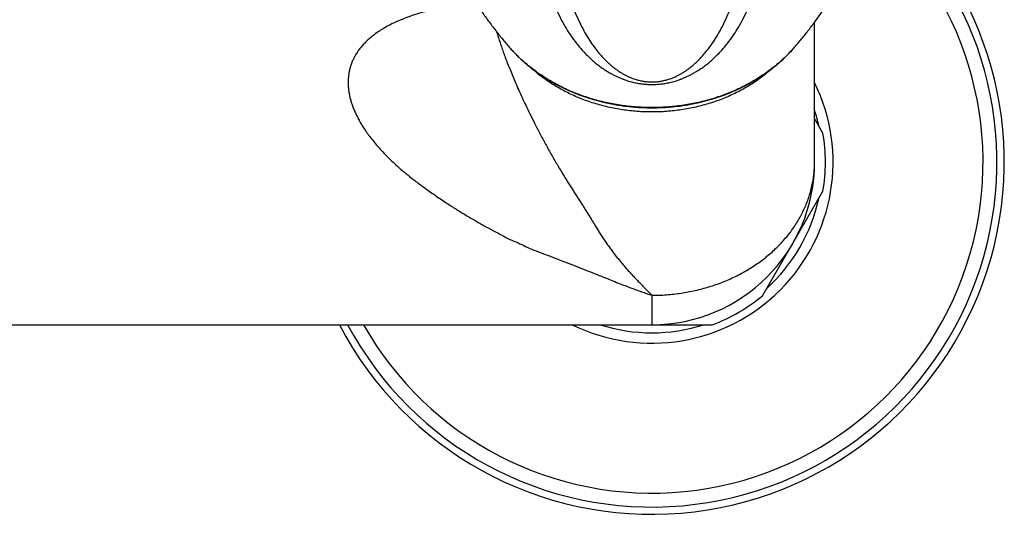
# Model space of a CAD drawing. Header units: millimetres. Extents: x 117 to 1320, y -43 to 1845.
# Tile 56 of 106: x 286 to 376, y 920 to 965. Entities that reach past the tile are written whole.
import ezdxf

# ---------------------------------------------------------------- set-up
doc = ezdxf.new("R2010")
doc.units = ezdxf.units.MM
doc.header["$LTSCALE"] = 65.395
doc.layers.get('0').update_dxf_attribs({"linetype": 'CONTINUOUS'})

msp = doc.modelspace()

# ---------------------------------------------------------------- linework, layer by layer
at = {"color": 7, "linetype": 'Continuous'}
for p, q in [((358.98, 952.133), (358.98, 965.057)), ((359.755, 954.811), (358.98, 956.152)), ((354.187, 939.811), (359.755, 949.455)), ((185.413, 937.133), (349.548, 937.133))]:
    msp.add_line(p, q, dxfattribs=at)
at = {"color": 9, "linetype": 'Continuous'}
for p, q in [((330.898, 962.657), (330.892, 962.664)), ((331.53, 961.985), (331.527, 961.988)), ((356.434, 961.988), (356.431, 961.985)), ((357.069, 962.664), (357.063, 962.657))]:
    msp.add_line(p, q, dxfattribs=at)
at = {"color": 7, "linetype": 'Continuous'}
for radius, start, end in [(32.5, 207.48753, 49.36929), (16, 350.36413, 9.63587), (15, 270, 360), (16, 290.36413, 309.63587)]:
    msp.add_arc((343.98, 952.133), radius, start, end, dxfattribs=at)
at = {"color": 9, "linetype": 'Continuous'}
for centre, radius, start, end in [((343.98, 952.133), 31.828, 208.11866, 48.94365), ((343.98, 952.133), 30.542, 209.41548, 48.11331), ((341.098, 971.632), 13.587, 220.39924, 221.30658), ((346.863, 971.632), 13.587, 318.69345, 319.60076), ((341.206, 971.727), 13.731, 221.34314, 222.47803), ((341.276, 971.79), 13.824, 222.47702, 222.71945), ((341.414, 971.92), 14.014, 222.72437, 225.12856), ((346.547, 971.92), 14.014, 314.87152, 317.27575), ((346.685, 971.79), 13.824, 317.28067, 317.52297), ((346.754, 971.727), 13.731, 317.52196, 318.65677), ((343.98, 952.133), 16.705, 243.88737, 26.11263), ((343.98, 952.133), 15.748, 12.28196, 17.71861), ((343.98, 952.133), 15.748, 312.28143, 347.71804), ((343.98, 952.133), 15.748, 252.28169, 287.71831)]:
    msp.add_arc(centre, radius, start, end, dxfattribs=at)
for points, knots in [([(333.297, 975.229), (333.311, 974.752), (333.358, 973.812), (333.496, 972.429), (333.694, 971.101), (333.951, 969.841), (334.259, 968.659), (334.613, 967.564), (335.002, 966.559), (335.418, 965.647), (335.853, 964.827), (336.297, 964.096), (336.742, 963.45), (337.18, 962.886), (337.603, 962.397), (338.009, 961.975), (338.397, 961.609), (338.769, 961.29), (339.124, 961.012), (339.464, 960.769), (339.789, 960.557), (340.1, 960.371), (340.399, 960.208), (340.685, 960.066), (340.96, 959.941), (341.225, 959.832), (341.48, 959.738), (341.726, 959.655), (341.965, 959.584), (342.196, 959.523), (342.421, 959.471), (342.64, 959.427), (342.854, 959.39), (343.065, 959.361), (343.272, 959.337), (343.476, 959.32), (343.679, 959.309), (343.88, 959.304), (344.081, 959.304), (344.282, 959.309), (344.485, 959.32), (344.689, 959.337), (344.896, 959.361), (345.106, 959.39), (345.321, 959.427), (345.54, 959.471), (345.765, 959.523), (345.996, 959.584), (346.234, 959.655), (346.481, 959.738), (346.736, 959.832), (347, 959.941), (347.275, 960.066), (347.562, 960.208), (347.86, 960.371), (348.172, 960.557), (348.497, 960.769), (348.837, 961.012), (349.192, 961.29), (349.564, 961.609), (349.952, 961.975), (350.358, 962.397), (350.781, 962.886), (351.218, 963.45), (351.664, 964.096), (352.108, 964.827), (352.543, 965.647), (352.959, 966.56), (353.348, 967.564), (353.701, 968.659), (354.01, 969.841), (354.266, 971.101), (354.465, 972.429), (354.603, 973.812), (354.65, 974.752), (354.664, 975.229)], [0, 0, 0, 0, 1.430626, 2.823331, 4.168421, 5.456859, 6.678922, 7.830109, 8.907445, 9.909303, 10.836428, 11.691005, 12.475208, 13.187773, 13.831244, 14.413665, 14.944655, 15.431864, 15.881201, 16.297296, 16.684552, 17.046131, 17.385279, 17.704352, 18.005609, 18.291193, 18.562636, 18.821756, 19.069982, 19.308602, 19.539036, 19.762274, 19.979338, 20.191461, 20.399478, 20.604168, 20.806561, 21.007676, 21.208353, 21.409464, 21.611854, 21.816548, 22.02457, 22.236687, 22.453751, 22.676993, 22.907425, 23.146044, 23.394272, 23.653388, 23.924835, 24.210421, 24.511675, 24.830755, 25.169903, 25.531485, 25.918743, 26.334842, 26.784183, 27.271396, 27.802389, 28.384821, 29.028291, 29.740845, 30.525026, 31.379604, 32.306727, 33.308582, 34.385916, 35.537099, 36.759161, 38.047595, 39.392679, 40.785381, 42.216006, 42.216006, 42.216006, 42.216006]), ([(335.134, 975.301), (335.148, 974.782), (335.197, 973.761), (335.337, 972.262), (335.54, 970.832), (335.8, 969.483), (336.112, 968.228), (336.466, 967.075), (336.853, 966.031), (337.26, 965.1), (337.677, 964.282), (338.092, 963.573), (338.497, 962.963), (338.889, 962.44), (339.265, 961.991), (339.625, 961.605), (339.968, 961.275), (340.294, 960.992), (340.602, 960.751), (340.892, 960.545), (341.166, 960.371), (341.422, 960.223), (341.664, 960.098), (341.892, 959.993), (342.107, 959.903), (342.311, 959.827), (342.505, 959.764), (342.69, 959.711), (342.868, 959.667), (343.038, 959.63), (343.204, 959.601), (343.365, 959.578), (343.522, 959.561), (343.676, 959.548), (343.829, 959.541), (343.98, 959.539), (344.132, 959.541), (344.285, 959.548), (344.439, 959.561), (344.596, 959.578), (344.757, 959.601), (344.922, 959.63), (345.093, 959.667), (345.271, 959.711), (345.456, 959.764), (345.65, 959.827), (345.854, 959.903), (346.069, 959.993), (346.297, 960.098), (346.538, 960.223), (346.795, 960.371), (347.069, 960.546), (347.359, 960.751), (347.667, 960.992), (347.993, 961.275), (348.336, 961.606), (348.696, 961.991), (349.072, 962.44), (349.464, 962.963), (349.869, 963.573), (350.284, 964.282), (350.7, 965.1), (351.108, 966.031), (351.495, 967.075), (351.849, 968.228), (352.16, 969.483), (352.421, 970.832), (352.623, 972.262), (352.763, 973.761), (352.813, 974.782), (352.826, 975.301)], [0, 0, 0, 0, 1.557585, 3.065546, 4.513258, 5.889975, 7.185406, 8.392145, 9.505149, 10.522244, 11.439948, 12.257882, 12.98528, 13.634823, 14.217606, 14.74237, 15.216383, 15.645738, 16.035624, 16.390058, 16.712877, 17.00784, 17.278741, 17.528625, 17.760743, 17.97751, 18.180872, 18.373081, 18.555625, 18.7298, 18.897266, 19.059377, 19.217056, 19.371436, 19.52379, 19.675169, 19.826545, 19.978894, 20.133276, 20.290962, 20.453074, 20.62053, 20.794709, 20.97726, 21.169463, 21.372828, 21.589601, 21.821711, 22.071595, 22.342496, 22.637458, 22.960284, 23.314727, 23.704621, 24.13398, 24.607997, 25.132763, 25.715544, 26.365083, 27.09247, 27.910385, 28.828072, 29.845169, 30.95817, 32.164906, 33.460334, 34.837048, 36.284756, 37.792714, 39.350296, 39.350296, 39.350296, 39.350296]), ([(327.692, 966.886), (327.627, 966.879), (327.439, 966.857), (327.115, 966.818), (326.708, 966.763), (326.26, 966.697), (325.769, 966.618), (325.228, 966.523), (324.626, 966.405), (323.957, 966.258), (323.222, 966.075), (322.446, 965.855), (321.673, 965.601), (320.948, 965.326), (320.295, 965.043), (319.714, 964.756), (319.196, 964.465), (318.733, 964.17), (318.32, 963.875), (317.955, 963.58), (317.632, 963.284), (317.346, 962.989), (317.093, 962.693), (316.872, 962.397), (316.679, 962.101), (316.512, 961.806), (316.37, 961.509), (316.251, 961.212), (316.153, 960.913), (316.075, 960.613), (316.016, 960.311), (315.977, 960.007), (315.955, 959.701), (315.952, 959.391), (315.967, 959.077), (316, 958.758), (316.052, 958.433), (316.123, 958.1), (316.214, 957.76), (316.326, 957.41), (316.461, 957.05), (316.62, 956.679), (316.805, 956.295), (317.018, 955.899), (317.261, 955.489), (317.536, 955.065), (317.846, 954.626), (318.197, 954.169), (318.593, 953.692), (319.04, 953.192), (319.544, 952.666), (319.907, 952.314), (320.099, 952.133)], [0, 0, 0, 0, 0.19669, 0.566932, 0.978046, 1.430218, 1.924497, 2.469892, 3.079577, 3.764433, 4.524395, 5.349952, 6.184792, 6.965142, 7.674254, 8.317633, 8.909715, 9.457022, 9.963047, 10.430302, 10.865507, 11.275214, 11.663042, 12.031643, 12.383527, 12.721622, 13.049007, 13.368573, 13.682362, 13.991903, 14.298499, 14.604117, 14.910664, 15.219661, 15.532954, 15.852686, 16.181209, 16.520522, 16.872375, 17.238777, 17.622135, 18.025185, 18.450232, 18.899427, 19.374964, 19.878912, 20.414522, 20.98803, 21.605639, 22.273584, 22.999457, 23.790961, 23.790961, 23.790961, 23.790961]), ([(329.663, 964.161), (329.667, 964.146), (329.712, 963.993), (329.801, 963.695), (329.939, 963.257), (330.094, 962.792), (330.266, 962.299), (330.456, 961.78), (330.664, 961.235), (330.891, 960.663), (331.138, 960.062), (331.406, 959.432), (331.595, 959.003), (331.693, 958.783)], [0, 0, 0, 0, 0.046437, 0.476657, 0.933788, 1.423557, 1.946439, 2.500219, 3.08274, 3.696656, 4.345853, 5.031124, 5.752419, 5.752419, 5.752419, 5.752419]), ([(356.431, 961.985), (356.284, 961.839), (355.981, 961.551), (355.507, 961.137), (355.011, 960.739), (354.494, 960.359), (353.958, 959.998), (353.404, 959.656), (352.832, 959.334), (352.244, 959.032), (351.64, 958.752), (351.022, 958.493), (350.392, 958.255), (349.749, 958.041), (349.096, 957.849), (348.433, 957.68), (347.762, 957.535), (347.084, 957.414), (346.4, 957.317), (345.712, 957.243), (345.021, 957.195), (344.327, 957.17), (343.633, 957.17), (342.94, 957.195), (342.249, 957.243), (341.561, 957.317), (340.877, 957.414), (340.199, 957.535), (339.528, 957.68), (338.865, 957.849), (338.212, 958.041), (337.569, 958.255), (336.939, 958.493), (336.321, 958.752), (335.717, 959.032), (335.129, 959.334), (334.557, 959.656), (334.003, 959.998), (333.467, 960.359), (332.95, 960.739), (332.454, 961.137), (331.98, 961.551), (331.677, 961.839), (331.53, 961.985)], [0, 0, 0, 0, 0.622309, 1.252578, 1.888229, 2.529209, 3.175427, 3.826753, 4.483024, 5.144042, 5.809581, 6.479387, 7.153177, 7.830648, 8.511471, 9.195298, 9.881766, 10.570492, 11.261085, 11.95314, 12.646243, 13.339979, 14.033925, 14.72766, 15.420764, 16.112818, 16.803411, 17.492138, 18.178605, 18.862433, 19.543255, 20.220726, 20.894517, 21.564322, 22.229861, 22.890879, 23.54715, 24.198476, 24.844694, 25.485674, 26.121325, 26.751593, 27.373917, 27.373917, 27.373917, 27.373917]), ([(343.98, 956.766), (343.753, 956.766), (343.298, 956.775), (342.616, 956.813), (341.938, 956.877), (341.264, 956.965), (340.595, 957.079), (339.933, 957.218), (339.28, 957.381), (338.637, 957.568), (338.004, 957.779), (337.384, 958.014), (336.778, 958.271), (336.186, 958.55), (335.611, 958.852), (335.053, 959.174), (334.513, 959.517), (333.993, 959.88), (333.494, 960.262), (333.108, 960.585), (332.89, 960.78), (332.827, 960.838)], [0, 0, 0, 0, 0.682838, 1.36521, 2.046656, 2.726717, 3.404947, 4.08091, 4.754183, 5.424363, 6.091066, 6.75393, 7.412621, 8.066831, 8.716285, 9.360742, 9.999995, 10.633878, 11.262265, 11.885073, 12.141086, 12.141086, 12.141086, 12.141086]), ([(355.134, 960.838), (355.071, 960.78), (354.852, 960.585), (354.467, 960.262), (353.968, 959.88), (353.448, 959.517), (352.908, 959.174), (352.35, 958.852), (351.775, 958.55), (351.183, 958.271), (350.577, 958.014), (349.957, 957.779), (349.324, 957.568), (348.681, 957.381), (348.027, 957.218), (347.366, 957.079), (346.697, 956.965), (346.023, 956.877), (345.344, 956.813), (344.663, 956.775), (344.208, 956.766), (343.98, 956.766)], [0, 0, 0, 0, 0.256038, 0.878845, 1.507232, 2.141115, 2.780369, 3.424825, 4.074279, 4.72849, 5.38718, 6.050045, 6.716747, 7.386927, 8.060201, 8.736163, 9.414393, 10.094455, 10.7759, 11.458273, 12.14111, 12.14111, 12.14111, 12.14111]), ([(331.693, 958.783), (331.794, 958.558), (332.006, 958.089), (332.348, 957.357), (332.731, 956.563), (333.16, 955.698), (333.643, 954.765), (333.989, 954.123), (334.17, 953.792)], [0, 0, 0, 0, 0.741166, 1.543876, 2.422095, 3.387305, 4.439911, 5.573917, 5.573917, 5.573917, 5.573917]), ([(334.17, 953.792), (334.263, 953.622), (334.449, 953.286), (334.731, 952.787), (335.011, 952.298), (335.287, 951.825), (335.556, 951.371), (335.816, 950.94), (336.067, 950.53), (336.311, 950.136), (336.549, 949.755), (336.784, 949.385), (337.015, 949.029), (337.243, 948.683), (337.462, 948.344), (337.671, 948.007), (337.879, 947.674), (338.087, 947.344), (338.294, 947.015), (338.496, 946.68), (338.704, 946.339), (338.922, 945.986), (339.153, 945.623), (339.394, 945.252), (339.64, 944.88), (339.892, 944.512), (340.148, 944.152), (340.404, 943.804), (340.657, 943.471), (340.908, 943.154), (341.158, 942.849), (341.411, 942.551), (341.668, 942.257), (341.93, 941.968), (342.2, 941.675), (342.488, 941.367), (342.807, 941.031), (343.162, 940.664), (343.557, 940.264), (343.835, 939.989), (343.98, 939.846)], [0, 0, 0, 0, 0.57944, 1.153987, 1.718578, 2.268246, 2.797752, 3.301342, 3.778861, 4.239805, 4.690582, 5.1286, 5.552776, 5.96618, 6.369356, 6.764343, 7.156685, 7.546871, 7.934789, 8.32267, 8.719461, 9.134101, 9.566736, 10.01058, 10.459249, 10.907144, 11.349706, 11.782947, 12.202643, 12.605333, 12.995566, 13.385847, 13.777925, 14.165015, 14.556592, 14.972484, 15.432237, 15.943808, 16.506142, 17.117928, 17.117928, 17.117928, 17.117928]), ([(320.099, 952.133), (320.277, 951.964), (320.663, 951.615), (321.294, 951.076), (322.026, 950.493), (322.871, 949.858), (323.834, 949.172), (324.519, 948.703), (324.883, 948.465)], [0, 0, 0, 0, 0.737037, 1.559191, 2.488417, 3.544859, 4.730319, 6.03552, 6.03552, 6.03552, 6.03552]), ([(343.98, 939.846), (344.204, 939.846), (344.651, 939.854), (345.322, 939.892), (345.992, 939.955), (346.659, 940.042), (347.321, 940.153), (347.975, 940.287), (348.62, 940.445), (349.255, 940.626), (349.878, 940.831), (350.489, 941.059), (351.089, 941.309), (351.675, 941.583), (352.247, 941.878), (352.802, 942.194), (353.339, 942.528), (353.856, 942.881), (354.352, 943.251), (354.827, 943.639), (355.28, 944.044), (355.712, 944.467), (356.121, 944.907), (356.505, 945.363), (356.865, 945.833), (357.197, 946.314), (357.502, 946.806), (357.779, 947.306), (358.029, 947.815), (358.251, 948.332), (358.445, 948.859), (358.61, 949.393), (358.745, 949.934), (358.851, 950.48), (358.926, 951.029), (358.97, 951.58), (358.98, 951.949), (358.98, 952.133)], [0, 0, 0, 0, 0.670278, 1.34249, 2.015555, 2.688349, 3.359721, 4.028232, 4.692313, 5.351515, 6.006672, 6.658715, 7.308362, 7.955801, 8.599704, 9.23853, 9.871082, 10.496465, 11.114912, 11.727436, 12.335272, 12.93935, 13.539945, 14.136374, 14.727759, 15.312925, 15.890962, 16.462412, 17.028367, 17.590747, 18.151314, 18.710556, 19.267931, 19.823283, 20.377054, 20.929863, 21.482346, 21.482346, 21.482346, 21.482346]), ([(324.883, 948.465), (325.176, 948.27), (325.767, 947.877), (326.685, 947.316), (327.608, 946.783), (328.494, 946.266), (329.336, 945.814), (330.129, 945.409), (330.856, 944.974), (331.633, 944.728), (332.333, 944.316), (333.106, 944.006), (333.948, 943.712), (334.83, 943.346), (335.771, 942.991), (336.721, 942.626), (337.644, 942.266), (338.508, 941.929), (339.302, 941.612), (340.032, 941.32), (340.708, 941.047), (341.341, 940.801), (341.935, 940.576), (342.492, 940.37), (343.016, 940.181), (343.508, 940.008), (343.826, 939.898), (343.98, 939.846)], [0, 0, 0, 0, 1.053183, 2.131725, 3.226698, 4.250988, 5.208335, 6.093078, 6.923268, 7.73928, 8.522611, 9.349365, 10.232882, 11.198672, 12.212826, 13.251274, 14.252022, 15.184904, 16.033335, 16.816748, 17.542521, 18.220272, 18.854576, 19.447695, 20.002742, 20.524166, 21.012793, 21.012793, 21.012793, 21.012793]), ([(343.98, 939.846), (343.98, 939.725), (343.98, 939.491), (343.979, 939.152), (343.979, 938.837), (343.979, 938.547), (343.979, 938.283), (343.98, 938.046), (343.981, 937.836), (343.98, 937.654), (343.979, 937.498), (343.979, 937.371), (343.979, 937.271), (343.979, 937.2), (343.98, 937.157), (343.98, 937.138), (343.98, 937.133)], [0, 0, 0, 0, 0.362514, 0.702213, 1.017718, 1.307849, 1.571638, 1.808553, 2.018478, 2.201278, 2.356757, 2.484633, 2.584446, 2.655804, 2.698546, 2.712743, 2.712743, 2.712743, 2.712743])]:
    msp.add_open_spline(points, degree=3, knots=knots, dxfattribs=at)
at = {"color": 7, "linetype": 'Continuous'}
for points, knots in [([(327.194, 967.647), (327.261, 967.541), (327.543, 967.105), (328.043, 966.359), (328.709, 965.416), (329.384, 964.512), (330.065, 963.647), (330.524, 963.093), (330.751, 962.827)], [0, 0, 0, 0, 0.377096, 1.559563, 2.693215, 3.838939, 4.944417, 5.995655, 5.995655, 5.995655, 5.995655]), ([(357.209, 962.827), (357.433, 963.089), (357.879, 963.626), (358.536, 964.46), (359.178, 965.316), (359.805, 966.197), (360.331, 966.973), (360.649, 967.463), (360.767, 967.647)], [0, 0, 0, 0, 1.032799, 2.095136, 3.184771, 4.242809, 5.338856, 5.995949, 5.995949, 5.995949, 5.995949]), ([(330.751, 962.827), (330.843, 962.719), (331.03, 962.506), (331.32, 962.195), (331.622, 961.891), (331.935, 961.594), (332.258, 961.305), (332.592, 961.024), (332.935, 960.751), (333.288, 960.486), (333.651, 960.231), (334.022, 959.984), (334.402, 959.746), (334.79, 959.518), (335.187, 959.299), (335.591, 959.09), (336.002, 958.891), (336.421, 958.702), (336.846, 958.524), (337.277, 958.355), (337.714, 958.198), (338.156, 958.051), (338.603, 957.914), (339.055, 957.789), (339.512, 957.675), (339.972, 957.572), (340.435, 957.48), (340.902, 957.4), (341.372, 957.331), (341.843, 957.273), (342.317, 957.227), (342.792, 957.192), (343.268, 957.169), (343.744, 957.157), (344.221, 957.157), (344.697, 957.169), (345.173, 957.192), (345.648, 957.227), (346.122, 957.273), (346.593, 957.331), (347.063, 957.4), (347.529, 957.481), (347.993, 957.573), (348.453, 957.676), (348.909, 957.79), (349.361, 957.915), (349.808, 958.052), (350.25, 958.199), (350.687, 958.356), (351.118, 958.525), (351.543, 958.703), (351.961, 958.892), (352.372, 959.091), (352.776, 959.3), (353.172, 959.519), (353.56, 959.747), (353.94, 959.985), (354.311, 960.232), (354.674, 960.487), (355.027, 960.751), (355.37, 961.024), (355.703, 961.305), (356.026, 961.594), (356.339, 961.891), (356.64, 962.195), (356.931, 962.506), (357.118, 962.719), (357.209, 962.827)], [0, 0, 0, 0, 0.42348, 0.849439, 1.277933, 1.709047, 2.142615, 2.578724, 3.017331, 3.458326, 3.901846, 4.347718, 4.795891, 5.246441, 5.699155, 6.154037, 6.611039, 7.069991, 7.530915, 7.993659, 8.458092, 8.924236, 9.391869, 9.860918, 10.331311, 10.802867, 11.275518, 11.749129, 12.22355, 12.698707, 13.174433, 13.650604, 14.127109, 14.603799, 15.080548, 15.557227, 16.03371, 16.509848, 16.985531, 17.460634, 17.934991, 18.408528, 18.881094, 19.352555, 19.822844, 20.291779, 20.759289, 21.225303, 21.689595, 22.152191, 22.612959, 23.071749, 23.528582, 23.983288, 24.435821, 24.886185, 25.334166, 25.779843, 26.223166, 26.663963, 27.102367, 27.538265, 27.971619, 28.402534, 28.830864, 29.256708, 29.680141, 29.680141, 29.680141, 29.680141])]:
    msp.add_open_spline(points, degree=3, knots=knots, dxfattribs=at)

doc.saveas('drawing.dxf')
